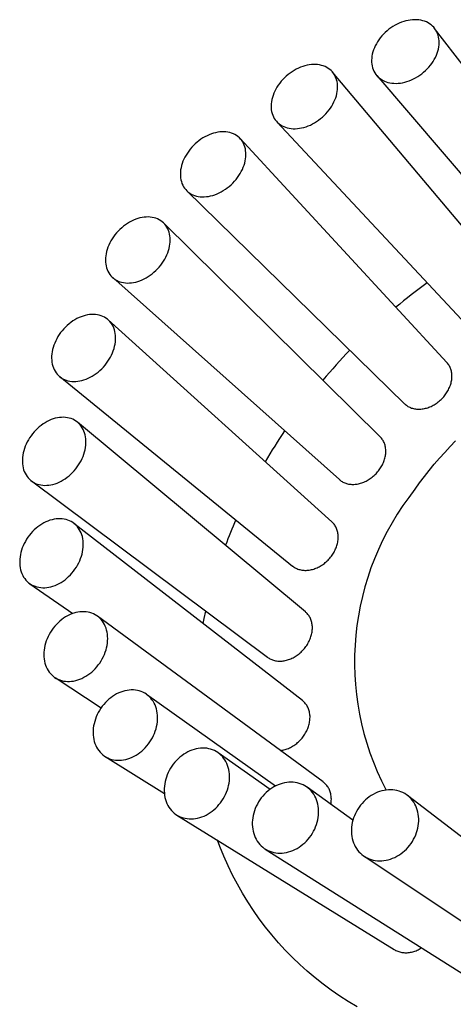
# Model space of a CAD drawing. Header units: millimetres. Extents: x 8 to 1004, y 12 to 903.
# Tile 42 of 57: x 927 to 946, y 400 to 444. Entities that reach past the tile are written whole.
import ezdxf

# ---------------------------------------------------------------- set-up
doc = ezdxf.new("R2010")
doc.units = ezdxf.units.MM

msp = doc.modelspace()

# ---------------------------------------------------------------- linework, layer by layer
at = {"color": 7, "linetype": 'Continuous', "lineweight": 30}
for p, q in [((953.267, 432.916), (945.137, 443.48)), ((949.285, 431.188), (940.58, 441.525)), ((942.549, 441.379), (951.255, 431.206)), ((938.086, 439.314), (947.333, 429.411)), ((945.683, 428.575), (936.452, 438.561)), ((934.063, 436.238), (943.794, 426.731)), ((942.703, 425.256), (933.034, 434.791)), ((930.756, 432.359), (940.88, 423.347)), ((940.548, 421.46), (930.558, 430.472)), ((928.39, 427.941), (938.792, 419.488)), ((939.364, 417.444), (929.191, 425.901)), ((927.129, 423.283), (937.671, 415.417)), ((939.232, 413.484), (929.027, 421.39)), ((927.058, 418.701), (928.981, 417.371)), ((940.161, 409.851), (930.077, 417.248)), ((928.182, 414.507), (930.243, 413.165)), ((938.029, 409.671), (932.272, 413.758)), ((930.423, 410.986), (933.065, 409.331)), ((937.784, 409.52), (935.464, 411.156)), ((941.482, 408.141), (939.437, 409.62)), ((952.278, 402.852), (943.923, 409.25)), ((933.626, 408.377), (943.336, 402.371)), ((937.571, 406.859), (946.798, 401.039)), ((941.986, 406.539), (950.677, 400.753))]:
    msp.add_line(p, q, dxfattribs=at)
at = {"color": 7, "linetype": 'Continuous', "lineweight": 30, "flags": 128}
for points in [[(945.336, 442.921), (945.328, 443.008), (945.313, 443.092), (945.292, 443.174), (945.265, 443.252), (945.232, 443.327), (945.193, 443.398), (945.148, 443.465), (945.097, 443.528), (945.041, 443.586), (944.979, 443.639), (944.913, 443.687), (944.842, 443.73), (944.767, 443.767), (944.688, 443.799), (944.605, 443.825), (944.518, 443.845), (944.429, 443.859), (944.337, 443.867), (944.243, 443.869), (944.147, 443.864), (944.05, 443.854), (943.952, 443.838), (943.853, 443.816), (943.755, 443.787), (943.656, 443.754), (943.559, 443.714), (943.462, 443.669), (943.367, 443.619), (943.274, 443.564), (943.183, 443.504), (943.096, 443.44), (943.011, 443.371), (942.93, 443.298), (942.852, 443.222), (942.779, 443.143), (942.71, 443.06), (942.646, 442.975), (942.588, 442.887), (942.534, 442.798), (942.486, 442.707), (942.444, 442.615), (942.407, 442.523), (942.377, 442.43), (942.353, 442.337), (942.335, 442.245), (942.324, 442.153), (942.319, 442.063), (942.321, 441.974), (942.329, 441.887), (942.343, 441.803), (942.364, 441.722), (942.391, 441.643), (942.424, 441.569), (942.464, 441.497), (942.509, 441.43), (942.56, 441.368), (942.616, 441.31), (942.677, 441.256), (942.743, 441.208), (942.814, 441.166), (942.89, 441.128), (942.969, 441.097), (943.052, 441.071), (943.138, 441.051), (943.227, 441.037), (943.319, 441.029), (943.413, 441.027), (943.509, 441.031), (943.606, 441.041), (943.704, 441.058), (943.803, 441.08), (943.902, 441.108), (944, 441.142), (944.098, 441.181), (944.194, 441.226), (944.289, 441.276), (944.382, 441.331), (944.473, 441.391), (944.561, 441.456), (944.646, 441.524), (944.727, 441.597), (944.804, 441.673), (944.877, 441.753), (944.946, 441.835), (945.01, 441.921), (945.069, 442.008), (945.122, 442.097), (945.17, 442.188), (945.213, 442.28), (945.249, 442.373), (945.279, 442.466), (945.303, 442.559), (945.321, 442.651), (945.332, 442.743), (945.337, 442.833), (945.336, 442.921)], [(940.733, 441.266), (940.7, 441.341), (940.661, 441.412), (940.617, 441.478), (940.567, 441.54), (940.511, 441.598), (940.451, 441.65), (940.385, 441.698), (940.315, 441.74), (940.241, 441.776), (940.163, 441.807), (940.081, 441.831), (939.996, 441.85), (939.908, 441.863), (939.818, 441.869), (939.725, 441.87), (939.631, 441.864), (939.535, 441.852), (939.438, 441.834), (939.341, 441.811), (939.244, 441.781), (939.147, 441.745), (939.051, 441.704), (938.956, 441.658), (938.862, 441.606), (938.771, 441.549), (938.682, 441.488), (938.595, 441.422), (938.512, 441.352), (938.432, 441.278), (938.356, 441.2), (938.284, 441.119), (938.216, 441.035), (938.153, 440.948), (938.095, 440.86), (938.043, 440.769), (937.995, 440.677), (937.954, 440.584), (937.918, 440.491), (937.888, 440.397), (937.865, 440.303), (937.847, 440.21), (937.836, 440.118), (937.832, 440.027), (937.833, 439.939), (937.841, 439.852), (937.856, 439.767), (937.876, 439.686), (937.903, 439.608), (937.936, 439.533), (937.974, 439.462), (938.019, 439.395), (938.069, 439.333), (938.124, 439.276), (938.185, 439.223), (938.25, 439.176), (938.32, 439.134), (938.394, 439.098), (938.473, 439.067), (938.554, 439.042), (938.639, 439.024), (938.727, 439.011), (938.818, 439.004), (938.91, 439.004), (939.005, 439.009), (939.1, 439.021), (939.197, 439.039), (939.294, 439.063), (939.391, 439.093), (939.488, 439.128), (939.585, 439.169), (939.68, 439.216), (939.773, 439.267), (939.865, 439.324), (939.954, 439.386), (940.04, 439.452), (940.124, 439.522), (940.204, 439.596), (940.28, 439.674), (940.352, 439.755), (940.42, 439.839), (940.482, 439.925), (940.54, 440.014), (940.593, 440.104), (940.64, 440.196), (940.682, 440.289), (940.717, 440.383), (940.747, 440.477), (940.771, 440.57), (940.788, 440.663), (940.799, 440.755), (940.804, 440.846), (940.802, 440.935), (940.794, 441.022), (940.78, 441.106), (940.759, 441.188), (940.733, 441.266)], [(936.468, 438.544), (936.413, 438.601), (936.353, 438.653), (936.288, 438.7), (936.219, 438.742), (936.145, 438.778), (936.068, 438.808), (935.987, 438.832), (935.903, 438.85), (935.816, 438.861), (935.727, 438.867), (935.636, 438.866), (935.543, 438.859), (935.448, 438.846), (935.353, 438.827), (935.257, 438.802), (935.162, 438.771), (935.066, 438.734), (934.971, 438.692), (934.878, 438.643), (934.786, 438.59), (934.696, 438.532), (934.608, 438.469), (934.523, 438.401), (934.441, 438.329), (934.363, 438.254), (934.288, 438.174), (934.218, 438.092), (934.151, 438.006), (934.09, 437.918), (934.033, 437.828), (933.982, 437.736), (933.936, 437.643), (933.895, 437.549), (933.861, 437.454), (933.832, 437.359), (933.809, 437.264), (933.792, 437.17), (933.782, 437.077), (933.778, 436.985), (933.78, 436.896), (933.788, 436.808), (933.803, 436.723), (933.824, 436.641), (933.851, 436.562), (933.883, 436.487), (933.922, 436.416), (933.966, 436.35), (934.016, 436.288), (934.071, 436.23), (934.131, 436.178), (934.196, 436.131), (934.265, 436.09), (934.338, 436.054), (934.416, 436.024), (934.496, 436), (934.58, 435.982), (934.667, 435.97), (934.757, 435.964), (934.848, 435.965), (934.941, 435.972), (935.035, 435.985), (935.131, 436.004), (935.226, 436.029), (935.322, 436.06), (935.418, 436.097), (935.512, 436.14), (935.606, 436.188), (935.698, 436.241), (935.788, 436.3), (935.875, 436.363), (935.96, 436.43), (936.042, 436.502), (936.121, 436.578), (936.196, 436.657), (936.266, 436.74), (936.332, 436.825), (936.394, 436.913), (936.451, 437.003), (936.502, 437.095), (936.548, 437.189), (936.589, 437.283), (936.623, 437.378), (936.652, 437.473), (936.675, 437.567), (936.691, 437.661), (936.702, 437.755), (936.706, 437.846), (936.704, 437.936), (936.695, 438.023), (936.681, 438.108), (936.66, 438.19), (936.633, 438.269), (936.6, 438.344), (936.562, 438.415), (936.517, 438.482), (936.468, 438.544)], [(932.832, 434.941), (932.759, 434.976), (932.682, 435.006), (932.602, 435.03), (932.518, 435.047), (932.432, 435.059), (932.344, 435.064), (932.253, 435.062), (932.161, 435.055), (932.068, 435.041), (931.974, 435.021), (931.88, 434.994), (931.785, 434.962), (931.691, 434.924), (931.598, 434.88), (931.506, 434.831), (931.415, 434.776), (931.327, 434.717), (931.24, 434.652), (931.157, 434.583), (931.077, 434.51), (931, 434.432), (930.927, 434.351), (930.858, 434.267), (930.793, 434.18), (930.733, 434.091), (930.678, 433.999), (930.628, 433.905), (930.583, 433.811), (930.544, 433.715), (930.511, 433.619), (930.483, 433.522), (930.462, 433.426), (930.446, 433.331), (930.437, 433.236), (930.434, 433.144), (930.437, 433.053), (930.446, 432.964), (930.461, 432.878), (930.483, 432.795), (930.51, 432.716), (930.543, 432.64), (930.582, 432.569), (930.627, 432.501), (930.677, 432.439), (930.731, 432.381), (930.791, 432.329), (930.856, 432.282), (930.925, 432.24), (930.998, 432.204), (931.075, 432.175), (931.155, 432.151), (931.238, 432.134), (931.324, 432.122), (931.413, 432.117), (931.503, 432.119), (931.595, 432.126), (931.688, 432.14), (931.783, 432.16), (931.877, 432.186), (931.972, 432.219), (932.066, 432.257), (932.159, 432.301), (932.251, 432.35), (932.341, 432.405), (932.43, 432.464), (932.516, 432.529), (932.599, 432.598), (932.68, 432.671), (932.757, 432.749), (932.83, 432.829), (932.899, 432.914), (932.964, 433.001), (933.024, 433.09), (933.079, 433.182), (933.129, 433.275), (933.173, 433.37), (933.212, 433.466), (933.246, 433.562), (933.273, 433.659), (933.295, 433.755), (933.31, 433.85), (933.32, 433.944), (933.323, 434.037), (933.32, 434.128), (933.311, 434.217), (933.295, 434.303), (933.274, 434.385), (933.247, 434.465), (933.213, 434.541), (933.174, 434.612), (933.13, 434.679), (933.08, 434.742), (933.025, 434.8), (932.965, 434.852), (932.901, 434.899), (932.832, 434.941)], [(930.072, 430.702), (929.986, 430.713), (929.898, 430.718), (929.809, 430.716), (929.717, 430.708), (929.625, 430.694), (929.531, 430.673), (929.438, 430.646), (929.344, 430.613), (929.251, 430.575), (929.159, 430.53), (929.068, 430.48), (928.979, 430.424), (928.892, 430.363), (928.807, 430.297), (928.726, 430.227), (928.647, 430.152), (928.571, 430.074), (928.5, 429.991), (928.432, 429.906), (928.369, 429.817), (928.311, 429.726), (928.257, 429.633), (928.209, 429.538), (928.166, 429.441), (928.128, 429.344), (928.097, 429.246), (928.071, 429.148), (928.05, 429.051), (928.036, 428.954), (928.028, 428.858), (928.027, 428.764), (928.031, 428.672), (928.041, 428.582), (928.058, 428.495), (928.08, 428.411), (928.108, 428.33), (928.142, 428.254), (928.182, 428.181), (928.227, 428.113), (928.278, 428.05), (928.333, 427.991), (928.393, 427.938), (928.458, 427.891), (928.527, 427.849), (928.6, 427.813), (928.677, 427.783), (928.757, 427.759), (928.84, 427.741), (928.926, 427.73), (929.014, 427.725), (929.104, 427.727), (929.195, 427.735), (929.288, 427.749), (929.381, 427.77), (929.474, 427.797), (929.568, 427.83), (929.661, 427.869), (929.753, 427.913), (929.844, 427.964), (929.933, 428.019), (930.02, 428.08), (930.105, 428.146), (930.187, 428.216), (930.266, 428.291), (930.341, 428.37), (930.413, 428.452), (930.48, 428.537), (930.543, 428.626), (930.602, 428.717), (930.655, 428.81), (930.703, 428.905), (930.746, 429.002), (930.784, 429.099), (930.816, 429.197), (930.842, 429.295), (930.862, 429.392), (930.876, 429.489), (930.884, 429.585), (930.886, 429.679), (930.882, 429.771), (930.871, 429.861), (930.855, 429.948), (930.832, 430.032), (930.804, 430.113), (930.77, 430.19), (930.73, 430.262), (930.685, 430.33), (930.635, 430.394), (930.579, 430.452), (930.519, 430.505), (930.454, 430.553), (930.385, 430.595), (930.312, 430.631), (930.235, 430.66), (930.155, 430.684), (930.072, 430.702)], [(928.377, 426.116), (928.285, 426.102), (928.192, 426.081), (928.099, 426.054), (928.006, 426.021), (927.914, 425.981), (927.823, 425.936), (927.733, 425.885), (927.645, 425.829), (927.559, 425.767), (927.475, 425.701), (927.394, 425.629), (927.317, 425.554), (927.243, 425.474), (927.173, 425.39), (927.107, 425.304), (927.045, 425.214), (926.988, 425.121), (926.936, 425.027), (926.889, 424.93), (926.848, 424.833), (926.812, 424.734), (926.782, 424.635), (926.757, 424.535), (926.739, 424.436), (926.727, 424.338), (926.72, 424.241), (926.72, 424.145), (926.726, 424.051), (926.737, 423.96), (926.755, 423.872), (926.779, 423.786), (926.809, 423.704), (926.844, 423.626), (926.885, 423.553), (926.931, 423.483), (926.982, 423.419), (927.039, 423.359), (927.1, 423.305), (927.165, 423.257), (927.235, 423.214), (927.309, 423.178), (927.386, 423.147), (927.466, 423.123), (927.55, 423.105), (927.635, 423.093), (927.723, 423.088), (927.813, 423.09), (927.904, 423.097), (927.996, 423.112), (928.089, 423.133), (928.182, 423.16), (928.275, 423.193), (928.367, 423.232), (928.459, 423.278), (928.549, 423.329), (928.637, 423.385), (928.723, 423.447), (928.806, 423.513), (928.887, 423.585), (928.965, 423.66), (929.039, 423.74), (929.109, 423.823), (929.175, 423.91), (929.236, 424), (929.293, 424.092), (929.345, 424.187), (929.392, 424.283), (929.433, 424.381), (929.469, 424.48), (929.499, 424.579), (929.524, 424.679), (929.542, 424.778), (929.555, 424.876), (929.561, 424.973), (929.562, 425.069), (929.556, 425.163), (929.544, 425.254), (929.526, 425.342), (929.502, 425.428), (929.473, 425.51), (929.437, 425.588), (929.397, 425.661), (929.35, 425.731), (929.299, 425.795), (929.243, 425.854), (929.182, 425.908), (929.116, 425.957), (929.046, 426), (928.973, 426.036), (928.895, 426.067), (928.815, 426.091), (928.732, 426.109), (928.646, 426.121), (928.558, 426.126), (928.468, 426.124), (928.377, 426.116)], [(944.26, 422.916), (944.465, 423.2), (944.677, 423.481), (944.895, 423.757), (945.119, 424.029), (945.349, 424.296), (945.585, 424.559), (945.827, 424.817), (946.074, 425.069)], [(927.862, 421.497), (927.77, 421.457), (927.679, 421.412), (927.59, 421.361), (927.502, 421.304), (927.417, 421.242), (927.334, 421.175), (927.254, 421.103), (927.178, 421.027), (927.105, 420.946), (927.036, 420.862), (926.971, 420.774), (926.911, 420.683), (926.855, 420.59), (926.804, 420.494), (926.759, 420.397), (926.719, 420.298), (926.685, 420.198), (926.656, 420.097), (926.633, 419.996), (926.617, 419.896), (926.606, 419.796), (926.601, 419.698), (926.602, 419.6), (926.61, 419.505), (926.623, 419.413), (926.642, 419.323), (926.668, 419.236), (926.699, 419.153), (926.736, 419.073), (926.778, 418.998), (926.826, 418.928), (926.878, 418.862), (926.936, 418.801), (926.998, 418.746), (927.065, 418.697), (927.136, 418.653), (927.21, 418.615), (927.288, 418.584), (927.369, 418.558), (927.453, 418.54), (927.54, 418.528), (927.628, 418.522), (927.718, 418.523), (927.81, 418.53), (927.902, 418.544), (927.995, 418.565), (928.088, 418.592), (928.181, 418.625), (928.273, 418.665), (928.363, 418.71), (928.453, 418.761), (928.54, 418.818), (928.626, 418.88), (928.709, 418.947), (928.789, 419.019), (928.865, 419.095), (928.938, 419.176), (929.007, 419.26), (929.072, 419.348), (929.132, 419.439), (929.188, 419.532), (929.238, 419.628), (929.284, 419.725), (929.324, 419.824), (929.358, 419.924), (929.387, 420.025), (929.409, 420.126), (929.426, 420.226), (929.437, 420.326), (929.442, 420.424), (929.441, 420.522), (929.433, 420.617), (929.42, 420.709), (929.4, 420.799), (929.375, 420.886), (929.344, 420.969), (929.307, 421.049), (929.265, 421.124), (929.217, 421.194), (929.164, 421.26), (929.107, 421.321), (929.045, 421.376), (928.978, 421.425), (928.907, 421.469), (928.833, 421.507), (928.755, 421.538), (928.673, 421.564), (928.589, 421.582), (928.503, 421.594), (928.415, 421.6), (928.324, 421.599), (928.233, 421.592), (928.141, 421.578), (928.048, 421.557), (927.955, 421.53), (927.862, 421.497)], [(928.563, 417.158), (928.477, 417.096), (928.395, 417.028), (928.316, 416.956), (928.239, 416.88), (928.167, 416.799), (928.099, 416.714), (928.035, 416.626), (927.975, 416.534), (927.921, 416.44), (927.871, 416.344), (927.827, 416.245), (927.789, 416.145), (927.755, 416.044), (927.728, 415.942), (927.707, 415.841), (927.691, 415.739), (927.682, 415.638), (927.679, 415.538), (927.682, 415.44), (927.691, 415.343), (927.706, 415.249), (927.727, 415.158), (927.754, 415.07), (927.787, 414.985), (927.825, 414.904), (927.869, 414.828), (927.918, 414.756), (927.972, 414.689), (928.031, 414.627), (928.095, 414.57), (928.163, 414.52), (928.235, 414.475), (928.311, 414.436), (928.39, 414.403), (928.473, 414.377), (928.558, 414.357), (928.645, 414.344), (928.734, 414.337), (928.825, 414.338), (928.917, 414.344), (929.01, 414.358), (929.104, 414.378), (929.197, 414.404), (929.29, 414.437), (929.382, 414.476), (929.473, 414.522), (929.563, 414.573), (929.65, 414.629), (929.735, 414.691), (929.818, 414.759), (929.897, 414.831), (929.973, 414.907), (930.046, 414.988), (930.114, 415.073), (930.178, 415.161), (930.237, 415.253), (930.292, 415.347), (930.341, 415.444), (930.386, 415.542), (930.424, 415.642), (930.457, 415.743), (930.485, 415.845), (930.506, 415.946), (930.521, 416.048), (930.531, 416.149), (930.534, 416.249), (930.531, 416.347), (930.522, 416.444), (930.507, 416.538), (930.486, 416.629), (930.459, 416.717), (930.426, 416.802), (930.388, 416.883), (930.344, 416.959), (930.295, 417.031), (930.241, 417.098), (930.181, 417.16), (930.118, 417.217), (930.05, 417.267), (929.978, 417.312), (929.902, 417.351), (929.823, 417.384), (929.74, 417.41), (929.655, 417.43), (929.568, 417.443), (929.478, 417.45), (929.388, 417.449), (929.295, 417.443), (929.202, 417.429), (929.109, 417.409), (929.016, 417.383), (928.923, 417.35), (928.831, 417.311), (928.74, 417.266), (928.65, 417.215), (928.563, 417.158)], [(934.798, 416.919), (934.844, 417.146), (934.915, 417.474)], [(930.43, 413.395), (930.358, 413.314), (930.29, 413.229), (930.227, 413.141), (930.168, 413.049), (930.114, 412.954), (930.065, 412.857), (930.022, 412.758), (929.984, 412.658), (929.952, 412.556), (929.925, 412.453), (929.905, 412.351), (929.891, 412.248), (929.883, 412.146), (929.881, 412.045), (929.885, 411.946), (929.896, 411.848), (929.912, 411.753), (929.935, 411.66), (929.963, 411.571), (929.997, 411.485), (930.037, 411.403), (930.083, 411.325), (930.134, 411.252), (930.19, 411.183), (930.25, 411.12), (930.316, 411.062), (930.385, 411.01), (930.459, 410.964), (930.536, 410.924), (930.617, 410.89), (930.701, 410.862), (930.787, 410.842), (930.876, 410.827), (930.966, 410.82), (931.058, 410.819), (931.152, 410.825), (931.246, 410.837), (931.34, 410.856), (931.434, 410.882), (931.528, 410.914), (931.621, 410.953), (931.712, 410.997), (931.802, 411.048), (931.89, 411.104), (931.975, 411.166), (932.058, 411.233), (932.137, 411.305), (932.213, 411.382), (932.286, 411.463), (932.354, 411.548), (932.417, 411.636), (932.476, 411.728), (932.53, 411.823), (932.579, 411.92), (932.622, 412.019), (932.66, 412.119), (932.692, 412.221), (932.719, 412.324), (932.739, 412.426), (932.753, 412.529), (932.761, 412.631), (932.763, 412.732), (932.759, 412.831), (932.748, 412.929), (932.732, 413.024), (932.709, 413.117), (932.681, 413.206), (932.646, 413.292), (932.606, 413.374), (932.561, 413.452), (932.51, 413.525), (932.454, 413.594), (932.394, 413.657), (932.328, 413.715), (932.259, 413.767), (932.185, 413.813), (932.108, 413.853), (932.027, 413.887), (931.943, 413.915), (931.857, 413.936), (931.768, 413.95), (931.678, 413.957), (931.585, 413.958), (931.492, 413.953), (931.398, 413.94), (931.304, 413.921), (931.21, 413.895), (931.116, 413.863), (931.023, 413.824), (930.932, 413.78), (930.842, 413.729), (930.754, 413.673), (930.668, 413.611), (930.586, 413.544), (930.506, 413.472), (930.43, 413.395)], [(933.338, 410.465), (933.285, 410.371), (933.236, 410.273), (933.193, 410.174), (933.155, 410.073), (933.124, 409.971), (933.098, 409.868), (933.079, 409.765), (933.065, 409.661), (933.058, 409.559), (933.057, 409.457), (933.063, 409.356), (933.074, 409.258), (933.092, 409.162), (933.116, 409.068), (933.146, 408.978), (933.181, 408.89), (933.223, 408.807), (933.27, 408.728), (933.322, 408.654), (933.379, 408.584), (933.442, 408.519), (933.509, 408.46), (933.58, 408.407), (933.655, 408.359), (933.734, 408.318), (933.816, 408.283), (933.901, 408.254), (933.989, 408.232), (934.08, 408.216), (934.172, 408.207), (934.265, 408.205), (934.36, 408.21), (934.455, 408.222), (934.55, 408.24), (934.646, 408.265), (934.741, 408.296), (934.835, 408.333), (934.927, 408.377), (935.018, 408.427), (935.106, 408.483), (935.193, 408.544), (935.276, 408.611), (935.356, 408.682), (935.432, 408.759), (935.504, 408.84), (935.573, 408.924), (935.636, 409.013), (935.695, 409.105), (935.749, 409.199), (935.798, 409.297), (935.841, 409.396), (935.878, 409.497), (935.91, 409.599), (935.935, 409.702), (935.955, 409.805), (935.968, 409.909), (935.975, 410.011), (935.976, 410.113), (935.971, 410.213), (935.96, 410.312), (935.942, 410.408), (935.918, 410.502), (935.888, 410.592), (935.852, 410.679), (935.811, 410.763), (935.764, 410.842), (935.712, 410.916), (935.654, 410.986), (935.592, 411.05), (935.525, 411.11), (935.454, 411.163), (935.379, 411.211), (935.3, 411.252), (935.217, 411.287), (935.132, 411.316), (935.044, 411.338), (934.954, 411.354), (934.862, 411.362), (934.769, 411.364), (934.674, 411.36), (934.579, 411.348), (934.483, 411.33), (934.388, 411.305), (934.293, 411.274), (934.199, 411.236), (934.107, 411.192), (934.016, 411.143), (933.927, 411.087), (933.841, 411.026), (933.758, 410.959), (933.678, 410.887), (933.602, 410.811), (933.529, 410.73), (933.461, 410.645), (933.397, 410.557), (933.338, 410.465)], [(937.088, 408.568), (937.057, 408.465), (937.031, 408.362), (937.012, 408.259), (936.999, 408.155), (936.993, 408.052), (936.992, 407.949), (936.998, 407.848), (937.011, 407.749), (937.029, 407.652), (937.054, 407.558), (937.085, 407.466), (937.122, 407.378), (937.164, 407.294), (937.212, 407.214), (937.266, 407.138), (937.325, 407.067), (937.388, 407.002), (937.457, 406.941), (937.529, 406.887), (937.606, 406.838), (937.686, 406.795), (937.77, 406.759), (937.857, 406.729), (937.947, 406.705), (938.038, 406.689), (938.132, 406.679), (938.227, 406.675), (938.323, 406.679), (938.42, 406.689), (938.517, 406.706), (938.613, 406.73), (938.71, 406.76), (938.805, 406.796), (938.899, 406.839), (938.991, 406.888), (939.08, 406.943), (939.167, 407.004), (939.252, 407.07), (939.332, 407.141), (939.409, 407.216), (939.483, 407.297), (939.551, 407.381), (939.616, 407.469), (939.675, 407.561), (939.729, 407.655), (939.778, 407.752), (939.821, 407.851), (939.858, 407.952), (939.89, 408.055), (939.915, 408.158), (939.935, 408.262), (939.948, 408.365), (939.954, 408.468), (939.955, 408.571), (939.949, 408.672), (939.936, 408.771), (939.918, 408.868), (939.893, 408.962), (939.862, 409.054), (939.825, 409.142), (939.783, 409.226), (939.735, 409.306), (939.681, 409.382), (939.622, 409.453), (939.559, 409.518), (939.49, 409.579), (939.418, 409.633), (939.341, 409.682), (939.26, 409.725), (939.177, 409.761), (939.09, 409.791), (939, 409.815), (938.909, 409.832), (938.815, 409.842), (938.72, 409.845), (938.624, 409.841), (938.527, 409.831), (938.43, 409.814), (938.333, 409.791), (938.237, 409.76), (938.142, 409.724), (938.048, 409.681), (937.956, 409.632), (937.867, 409.577), (937.78, 409.516), (937.695, 409.451), (937.615, 409.38), (937.537, 409.304), (937.464, 409.224), (937.395, 409.139), (937.331, 409.051), (937.272, 408.96), (937.218, 408.865), (937.169, 408.768), (937.126, 408.669), (937.088, 408.568)], [(941.425, 407.832), (941.418, 407.729), (941.418, 407.626), (941.424, 407.525), (941.437, 407.425), (941.456, 407.327), (941.481, 407.232), (941.513, 407.14), (941.55, 407.052), (941.594, 406.967), (941.643, 406.886), (941.697, 406.809), (941.757, 406.737), (941.822, 406.671), (941.891, 406.609), (941.965, 406.553), (942.043, 406.503), (942.125, 406.46), (942.21, 406.422), (942.299, 406.391), (942.389, 406.366), (942.483, 406.348), (942.578, 406.337), (942.674, 406.332), (942.772, 406.334), (942.87, 406.343), (942.969, 406.359), (943.067, 406.381), (943.165, 406.41), (943.261, 406.446), (943.356, 406.488), (943.45, 406.536), (943.541, 406.589), (943.629, 406.649), (943.714, 406.714), (943.796, 406.784), (943.875, 406.859), (943.949, 406.938), (944.018, 407.022), (944.084, 407.11), (944.144, 407.201), (944.199, 407.295), (944.248, 407.391), (944.292, 407.49), (944.329, 407.591), (944.361, 407.693), (944.387, 407.796), (944.406, 407.9), (944.419, 408.004), (944.426, 408.107), (944.426, 408.21), (944.42, 408.311), (944.407, 408.411), (944.388, 408.508), (944.363, 408.603), (944.331, 408.695), (944.294, 408.784), (944.251, 408.869), (944.201, 408.95), (944.147, 409.027), (944.087, 409.099), (944.022, 409.165), (943.953, 409.227), (943.879, 409.282), (943.801, 409.332), (943.719, 409.376), (943.634, 409.414), (943.546, 409.445), (943.455, 409.47), (943.362, 409.488), (943.267, 409.499), (943.17, 409.504), (943.072, 409.502), (942.974, 409.493), (942.876, 409.477), (942.777, 409.454), (942.68, 409.425), (942.583, 409.39), (942.488, 409.348), (942.395, 409.3), (942.304, 409.246), (942.215, 409.187), (942.13, 409.122), (942.048, 409.052), (941.97, 408.977), (941.896, 408.897), (941.826, 408.814), (941.761, 408.726), (941.701, 408.635), (941.646, 408.541), (941.596, 408.445), (941.553, 408.346), (941.515, 408.245), (941.483, 408.143), (941.457, 408.039), (941.438, 407.936), (941.425, 407.832)], [(941.675, 399.815), (941.281, 400.051), (940.896, 400.299), (940.52, 400.558), (940.153, 400.828), (939.795, 401.11), (939.448, 401.403), (939.11, 401.706), (938.783, 402.021), (938.465, 402.345), (938.159, 402.68), (937.863, 403.025), (937.579, 403.38), (937.305, 403.744), (937.043, 404.117), (936.793, 404.5), (936.554, 404.891), (936.328, 405.291), (936.113, 405.698), (935.911, 406.114), (935.721, 406.537), (935.544, 406.968), (935.432, 407.26)]]:
    msp.add_lwpolyline(points, dxfattribs=at)
at = {"color": 7, "linetype": 'Continuous', "lineweight": 30}
for centre, radius, start, end in [((960.335, 410.828), 26.365, 126.1118, 129.952), ((960.472, 410.655), 26.585, 136.0023, 139.8865), ((959.652, 411.254), 25.569, 146.0773, 149.7228), ((953.904, 415.212), 12.344, 141.3824, 207.6077), ((957.9, 412.137), 23.604, 156.4956, 159.4765)]:
    msp.add_arc(centre, radius, start, end, dxfattribs=at)
for points, knots in [([(943.795, 426.732), (943.809, 426.717), (943.845, 426.683), (943.908, 426.636), (943.984, 426.591), (944.064, 426.554), (944.15, 426.525), (944.24, 426.504), (944.333, 426.491), (944.429, 426.487), (944.527, 426.491), (944.627, 426.504), (944.727, 426.525), (944.826, 426.553), (944.926, 426.59), (945.024, 426.635), (945.119, 426.687), (945.211, 426.745), (945.301, 426.811), (945.386, 426.883), (945.467, 426.959), (945.541, 427.041), (945.611, 427.128), (945.674, 427.218), (945.73, 427.311), (945.779, 427.406), (945.821, 427.504), (945.855, 427.603), (945.881, 427.702), (945.899, 427.801), (945.908, 427.899), (945.91, 427.996), (945.902, 428.09), (945.887, 428.181), (945.862, 428.269), (945.83, 428.352), (945.79, 428.431), (945.742, 428.503), (945.706, 428.551), (945.684, 428.573), (945.682, 428.575)], [0, 0, 0, 0, 0.0192074, 0.0469814, 0.073793, 0.100791, 0.1283774, 0.1561675, 0.1829465, 0.2102065, 0.2374665, 0.2652249, 0.291944, 0.3191432, 0.3463423, 0.3740387, 0.4006974, 0.4278343, 0.4549712, 0.4826034, 0.5092244, 0.5363218, 0.5634192, 0.5910097, 0.6176287, 0.6447229, 0.6718171, 0.6994028, 0.7260559, 0.753184, 0.7803121, 0.8079314, 0.8346432, 0.8618309, 0.8890187, 0.9166986, 0.9434715, 0.9707221, 0.9979727, 1, 1, 1, 1]), ([(940.881, 423.347), (940.886, 423.342), (940.912, 423.317), (940.966, 423.279), (941.041, 423.234), (941.121, 423.196), (941.206, 423.167), (941.296, 423.146), (941.389, 423.133), (941.485, 423.129), (941.582, 423.133), (941.681, 423.146), (941.781, 423.167), (941.881, 423.196), (941.979, 423.233), (942.077, 423.278), (942.172, 423.331), (942.265, 423.39), (942.353, 423.455), (942.438, 423.528), (942.518, 423.605), (942.593, 423.688), (942.661, 423.774), (942.724, 423.866), (942.78, 423.959), (942.829, 424.056), (942.87, 424.153), (942.904, 424.253), (942.929, 424.353), (942.947, 424.453), (942.956, 424.55), (942.957, 424.648), (942.949, 424.742), (942.933, 424.834), (942.909, 424.921), (942.877, 425.005), (942.837, 425.084), (942.79, 425.157), (942.745, 425.215), (942.713, 425.245), (942.702, 425.256)], [0, 0, 0, 0, 0.006763, 0.034016, 0.061764, 0.088576, 0.115575, 0.14316, 0.170949, 0.197752, 0.225035, 0.252318, 0.2801, 0.306854, 0.334089, 0.361323, 0.389056, 0.415747, 0.442916, 0.470086, 0.497752, 0.52439, 0.551506, 0.578622, 0.606232, 0.632848, 0.65994, 0.687032, 0.714617, 0.741249, 0.768356, 0.795463, 0.823061, 0.84974, 0.876896, 0.904051, 0.931697, 0.95844, 0.985659, 1, 1, 1, 1]), ([(938.792, 419.488), (938.793, 419.487), (938.816, 419.466), (938.867, 419.433), (938.943, 419.389), (939.025, 419.353), (939.112, 419.326), (939.201, 419.307), (939.295, 419.296), (939.391, 419.294), (939.489, 419.3), (939.587, 419.315), (939.687, 419.338), (939.787, 419.37), (939.885, 419.409), (939.981, 419.456), (940.076, 419.511), (940.167, 419.573), (940.255, 419.641), (940.338, 419.714), (940.416, 419.794), (940.489, 419.878), (940.556, 419.967), (940.616, 420.059), (940.67, 420.155), (940.716, 420.252), (940.755, 420.352), (940.786, 420.451), (940.809, 420.552), (940.824, 420.652), (940.831, 420.751), (940.829, 420.847), (940.819, 420.942), (940.801, 421.033), (940.774, 421.12), (940.74, 421.202), (940.698, 421.281), (940.648, 421.353), (940.598, 421.413), (940.562, 421.445), (940.547, 421.459)], [0, 0, 0, 0, 0.0018795, 0.0291066, 0.0563338, 0.0840541, 0.1108588, 0.1381425, 0.1654262, 0.1932058, 0.2200228, 0.2470262, 0.2746181, 0.3024137, 0.3291981, 0.3564636, 0.383729, 0.4114929, 0.4382174, 0.465422, 0.4926265, 0.5203285, 0.5469926, 0.5741349, 0.6012772, 0.6289149, 0.6555412, 0.682644, 0.7097469, 0.7373429, 0.7639672, 0.7910668, 0.8181664, 0.8457577, 0.8724161, 0.8995497, 0.9266833, 0.9543081, 0.9810253, 1, 1, 1, 1]), ([(937.671, 415.418), (937.694, 415.402), (937.741, 415.369), (937.818, 415.328), (937.901, 415.295), (937.989, 415.269), (938.08, 415.252), (938.174, 415.244), (938.271, 415.244), (938.369, 415.252), (938.467, 415.269), (938.566, 415.295), (938.666, 415.329), (938.764, 415.371), (938.86, 415.42), (938.952, 415.476), (939.043, 415.54), (939.129, 415.611), (939.211, 415.687), (939.287, 415.768), (939.358, 415.854), (939.423, 415.945), (939.481, 416.039), (939.532, 416.135), (939.576, 416.235), (939.612, 416.335), (939.64, 416.436), (939.66, 416.536), (939.673, 416.637), (939.676, 416.736), (939.672, 416.833), (939.659, 416.927), (939.638, 417.018), (939.609, 417.105), (939.572, 417.186), (939.528, 417.263), (939.475, 417.334), (939.421, 417.395), (939.381, 417.429), (939.364, 417.444)], [0, 0, 0, 0, 0.02579, 0.052991, 0.080192, 0.107885, 0.134677, 0.161947, 0.189216, 0.216981, 0.243806, 0.270817, 0.298416, 0.326219, 0.35303, 0.380324, 0.407617, 0.435408, 0.46217, 0.489412, 0.516654, 0.544394, 0.571092, 0.598269, 0.625447, 0.65312, 0.679768, 0.706892, 0.734017, 0.761636, 0.788264, 0.815368, 0.842472, 0.870069, 0.896715, 0.923836, 0.950958, 0.978571, 1, 1, 1, 1]), ([(938.239, 411.26), (938.261, 411.262), (938.316, 411.268), (938.405, 411.287), (938.504, 411.315), (938.603, 411.352), (938.699, 411.396), (938.794, 411.448), (938.887, 411.508), (938.975, 411.575), (939.059, 411.647), (939.139, 411.726), (939.213, 411.809), (939.282, 411.898), (939.344, 411.99), (939.399, 412.086), (939.447, 412.184), (939.488, 412.284), (939.52, 412.385), (939.546, 412.488), (939.562, 412.59), (939.57, 412.69), (939.571, 412.789), (939.562, 412.886), (939.546, 412.98), (939.521, 413.07), (939.489, 413.155), (939.448, 413.236), (939.401, 413.311), (939.346, 413.38), (939.29, 413.438), (939.249, 413.47), (939.231, 413.484)], [0, 0, 0, 0, 0.0228675, 0.0568903, 0.09153, 0.125008, 0.1587185, 0.1931621, 0.2278592, 0.2613316, 0.2954045, 0.3294774, 0.3641724, 0.3975887, 0.4316052, 0.4656217, 0.5002603, 0.5335976, 0.5675335, 0.6014694, 0.6360255, 0.6692946, 0.70316, 0.7370254, 0.7715082, 0.804745, 0.838576, 0.872407, 0.9068529, 0.9401039, 0.9739479, 1, 1, 1, 1]), ([(940.501, 408.851), (940.502, 408.859), (940.511, 408.901), (940.519, 408.978), (940.524, 409.079), (940.52, 409.178), (940.508, 409.273), (940.487, 409.367), (940.458, 409.456), (940.422, 409.54), (940.378, 409.618), (940.326, 409.692), (940.268, 409.759), (940.212, 409.812), (940.174, 409.84), (940.16, 409.85)], [0, 0, 0, 0, 0.020017, 0.104684, 0.1909, 0.273883, 0.358355, 0.442826, 0.52884, 0.611699, 0.696041, 0.780384, 0.866261, 0.949106, 1, 1, 1, 1]), ([(943.337, 402.372), (943.346, 402.366), (943.38, 402.343), (943.445, 402.312), (943.531, 402.279), (943.621, 402.255), (943.714, 402.239), (943.81, 402.231), (943.908, 402.233), (944.007, 402.242), (944.107, 402.261), (944.207, 402.288), (944.306, 402.323), (944.402, 402.366), (944.486, 402.41), (944.535, 402.442), (944.554, 402.454)], [0, 0, 0, 0, 0.027542, 0.105899, 0.181846, 0.258631, 0.335417, 0.413772, 0.489752, 0.566569, 0.643385, 0.721767, 0.797908, 0.874887, 0.951866, 1, 1, 1, 1])]:
    msp.add_open_spline(points, degree=3, knots=knots, dxfattribs=at)

doc.saveas('drawing.dxf')
